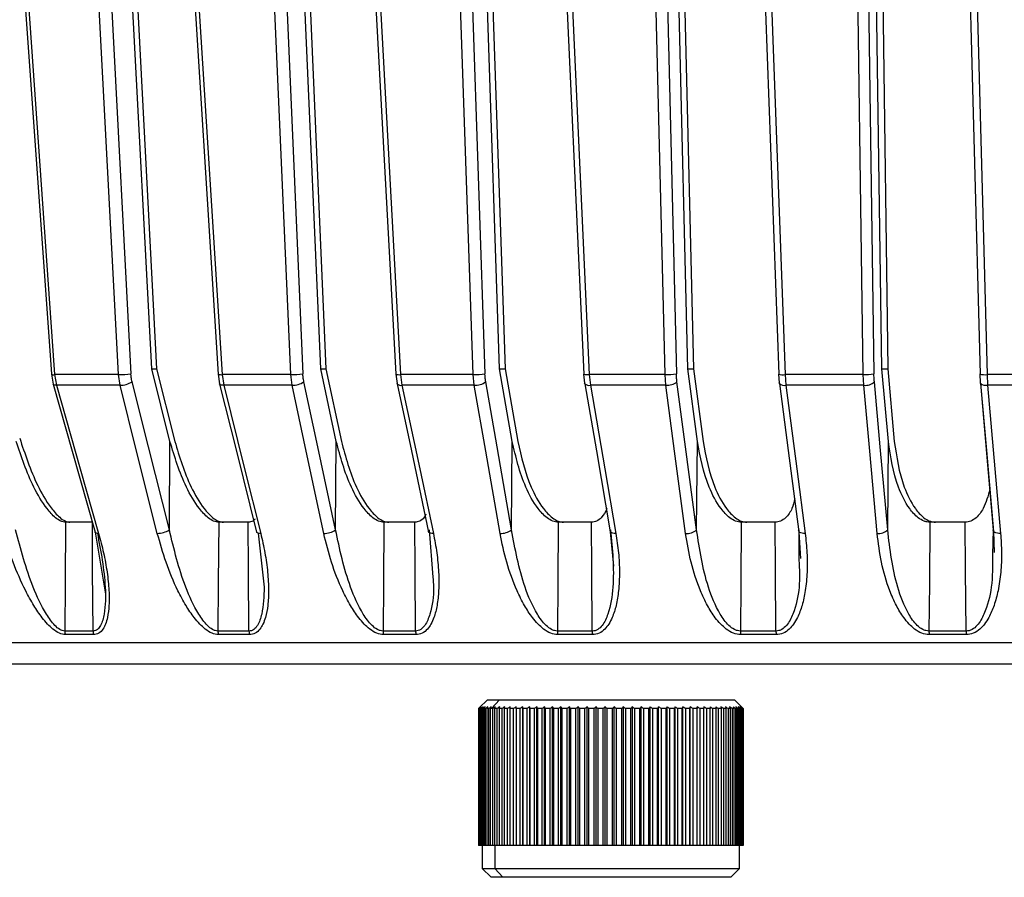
# Model space of a CAD drawing. Header units: millimetres. Extents: x -225 to 252, y -98 to 272.
# Tile 4 of 20: x -74 to -19, y -98 to -50. Entities that reach past the tile are written whole.
import ezdxf

# ---------------------------------------------------------------- set-up
doc = ezdxf.new("R2010")
doc.units = ezdxf.units.MM

msp = doc.modelspace()

# ---------------------------------------------------------------- linework, layer by layer
at = {"color": 7, "linetype": 'Continuous', "lineweight": 25}
for p, q in [((-70.731, -18.5), (-68.044, -69.741)), ((-66.873, -69.458), (-69.543, -18.5)), ((-69.255, -18.5), (-66.597, -69.458)), ((-49.848, -18.5), (-48.107, -69.741)), ((-47.28, -69.458), (-49.011, -18.5)), ((-48.685, -18.5), (-46.969, -69.458)), ((-26.925, -18.5), (-26.199, -69.741)), ((-25.752, -69.458), (-26.472, -18.5)), ((-26.123, -18.5), (-25.419, -69.458)), ((-57.356, -69.458), (-59.481, -20.5)), ((-59.173, -20.5), (-57.061, -69.458)), ((-36.688, -69.458), (-37.871, -20.5)), ((-37.533, -20.5), (-36.364, -69.458)), ((-72.526, -69.772), (-72.43, -70.325)), ((-68.745, -69.787), (-72.34, -69.787)), ((-72.34, -69.787), (-72.237, -70.388)), ((-68.655, -70.388), (-68.745, -69.787)), ((-66.878, -69.458), (-66.597, -69.458)), ((-65.844, -73.55), (-66.873, -69.458)), ((-66.597, -69.458), (-65.573, -73.55)), ((-63.133, -69.768), (-63.051, -70.309)), ((-59.047, -69.787), (-62.906, -69.787)), ((-62.906, -69.787), (-62.816, -70.388)), ((-58.97, -70.388), (-59.047, -69.787)), ((-57.36, -69.458), (-57.061, -69.458)), ((-56.48, -73.551), (-57.356, -69.458)), ((-57.061, -69.458), (-56.19, -73.551)), ((-53.127, -69.763), (-53.058, -70.288)), ((-48.772, -69.787), (-52.856, -69.787)), ((-52.856, -69.787), (-52.779, -70.388)), ((-48.71, -70.388), (-48.772, -69.787)), ((-47.284, -69.458), (-46.969, -69.458)), ((-46.567, -73.55), (-47.28, -69.458)), ((-46.969, -69.458), (-46.261, -73.55)), ((-42.549, -69.76), (-42.495, -70.271)), ((-37.966, -69.787), (-42.232, -69.787)), ((-42.232, -69.787), (-42.17, -70.388)), ((-37.918, -70.388), (-37.966, -69.787)), ((-36.69, -69.458), (-36.364, -69.458)), ((-36.144, -73.551), (-36.688, -69.458)), ((-36.364, -69.458), (-35.826, -73.551)), ((-31.572, -69.757), (-31.531, -70.257)), ((-26.802, -69.787), (-31.208, -69.787)), ((-31.208, -69.787), (-31.16, -70.388)), ((-26.771, -70.388), (-26.802, -69.787)), ((-25.754, -69.458), (-25.419, -69.458)), ((-25.384, -73.55), (-25.752, -69.458)), ((-25.419, -69.458), (-25.056, -73.55)), ((-20.241, -69.754), (-20.213, -70.246)), ((-13.566, -69.787), (-19.829, -69.787)), ((-19.829, -69.787), (-19.797, -70.388)), ((-72.429, -70.328), (-72.43, -70.325)), ((-68.655, -70.388), (-72.237, -70.388)), ((-63.047, -70.32), (-63.051, -70.309)), ((-58.97, -70.388), (-62.816, -70.388)), ((-48.71, -70.388), (-52.779, -70.388)), ((-42.483, -70.301), (-42.495, -70.271)), ((-37.918, -70.388), (-42.17, -70.388)), ((-26.771, -70.388), (-31.16, -70.388)), ((-13.504, -70.388), (-19.797, -70.388)), ((-65.879, -78.534), (-65.844, -73.55)), ((-56.518, -78.535), (-56.48, -73.551)), ((-46.607, -78.534), (-46.567, -73.55)), ((-36.186, -78.535), (-36.144, -73.551)), ((-25.426, -78.534), (-25.384, -73.55)), ((-70.217, -78.1), (-71.729, -78.1)), ((-61.439, -78.1), (-63.102, -78.1)), ((-52.058, -78.1), (-53.801, -78.1)), ((-42.113, -78.1), (-43.976, -78.1)), ((-31.767, -78.1), (-33.67, -78.1)), ((-21.063, -78.1), (-23.05, -78.1)), ((-70.054, -78.671), (-69.481, -82.152)), ((-60.88, -78.715), (-60.542, -81.759)), ((-51.243, -78.535), (-51.042, -81.193)), ((-41.047, -78.643), (-40.867, -80.577)), ((-30.427, -78.535), (-30.423, -80.242)), ((-30.426, -78.634), (-30.334, -80.14)), ((-19.479, -78.534), (-19.528, -79.946)), ((-19.463, -78.624), (-19.437, -79.813)), ((-70.177, -84.233), (-71.768, -84.233)), ((-61.395, -84.233), (-63.145, -84.233)), ((-52.012, -84.233), (-53.846, -84.233)), ((-42.064, -84.233), (-44.024, -84.233)), ((-70.15, -84.433), (-71.741, -84.433)), ((-61.372, -84.433), (-63.121, -84.433)), ((-51.992, -84.433), (-53.826, -84.433)), ((-42.048, -84.433), (-44.007, -84.433)), ((-31.705, -84.433), (-33.707, -84.433)), ((-21.003, -84.433), (-23.092, -84.433)), ((108.524, -84.902), (-108.524, -84.902)), ((-47.962, -88.1), (-48.426, -88.564)), ((-47.962, -88.1), (-34.062, -88.1)), ((-47.287, -88.1), (-47.738, -88.6)), ((-33.598, -88.564), (-34.062, -88.1)), ((-48.462, -88.6), (-48.426, -88.564)), ((-48.454, -88.6), (-48.462, -88.6)), ((-48.462, -88.6), (-48.462, -96.3)), ((-48.454, -96.3), (-48.454, -88.6)), ((-48.412, -88.6), (-48.442, -88.6)), ((-48.442, -88.6), (-48.442, -96.3)), ((-48.412, -96.3), (-48.412, -88.6)), ((-48.334, -88.6), (-48.385, -88.6)), ((-48.385, -88.6), (-48.385, -96.3)), ((-48.334, -96.3), (-48.334, -88.6)), ((-48.22, -88.6), (-48.292, -88.6)), ((-48.292, -88.6), (-48.292, -96.3)), ((-48.22, -96.3), (-48.22, -88.6)), ((-48.07, -88.6), (-48.164, -88.6)), ((-48.164, -88.6), (-48.164, -96.3)), ((-48.07, -96.3), (-48.07, -88.6)), ((-47.887, -88.6), (-48.001, -88.6)), ((-48.001, -88.6), (-48.001, -96.3)), ((-47.887, -96.3), (-47.887, -88.6)), ((-47.67, -88.6), (-47.804, -88.6)), ((-47.804, -88.6), (-47.804, -96.3)), ((-47.67, -96.3), (-47.67, -88.6)), ((-47.421, -88.6), (-47.574, -88.6)), ((-47.574, -88.6), (-47.574, -96.3)), ((-47.421, -96.3), (-47.421, -88.6)), ((-47.14, -88.6), (-47.311, -88.6)), ((-47.311, -88.6), (-47.311, -96.3)), ((-47.14, -96.3), (-47.14, -88.6)), ((-46.829, -88.6), (-47.019, -88.6)), ((-47.019, -88.6), (-47.019, -96.3)), ((-46.829, -96.3), (-46.829, -88.6)), ((-46.491, -88.6), (-46.697, -88.6)), ((-46.697, -88.6), (-46.697, -96.3)), ((-46.491, -96.3), (-46.491, -88.6)), ((-46.125, -88.6), (-46.347, -88.6)), ((-46.347, -88.6), (-46.347, -96.3)), ((-46.125, -96.3), (-46.125, -88.6)), ((-45.977, -96.3), (-45.977, -88.495)), ((-45.735, -88.6), (-45.971, -88.6)), ((-45.971, -88.6), (-45.971, -96.3)), ((-45.735, -96.3), (-45.735, -88.6)), ((-45.588, -96.3), (-45.588, -88.495)), ((-45.321, -88.6), (-45.571, -88.6)), ((-45.571, -88.6), (-45.571, -96.3)), ((-45.321, -96.3), (-45.321, -88.6)), ((-45.176, -96.3), (-45.176, -88.495)), ((-44.887, -88.6), (-45.149, -88.6)), ((-45.149, -88.6), (-45.149, -96.3)), ((-44.887, -96.3), (-44.887, -88.6)), ((-44.744, -96.3), (-44.744, -88.495)), ((-44.433, -88.6), (-44.707, -88.6)), ((-44.707, -88.6), (-44.707, -96.3)), ((-44.433, -96.3), (-44.433, -88.6)), ((-44.293, -96.3), (-44.293, -88.495)), ((-43.963, -88.6), (-44.246, -88.6)), ((-44.246, -88.6), (-44.246, -96.3)), ((-43.963, -96.3), (-43.963, -88.6)), ((-43.827, -96.3), (-43.827, -88.495)), ((-43.479, -88.6), (-43.77, -88.6)), ((-43.77, -88.6), (-43.77, -96.3)), ((-43.479, -96.3), (-43.479, -88.6)), ((-43.347, -96.3), (-43.347, -88.495)), ((-42.983, -88.6), (-43.281, -88.6)), ((-43.281, -88.6), (-43.281, -96.3)), ((-42.983, -96.3), (-42.983, -88.6)), ((-42.855, -96.3), (-42.855, -88.495)), ((-42.477, -88.6), (-42.78, -88.6)), ((-42.78, -88.6), (-42.78, -96.3)), ((-42.477, -96.3), (-42.477, -88.6)), ((-42.355, -96.3), (-42.355, -88.495)), ((-41.964, -88.6), (-42.271, -88.6)), ((-42.271, -88.6), (-42.271, -96.3)), ((-41.964, -96.3), (-41.964, -88.6)), ((-41.848, -96.3), (-41.848, -88.495)), ((-41.446, -88.6), (-41.756, -88.6)), ((-41.756, -88.6), (-41.756, -96.3)), ((-41.446, -96.3), (-41.446, -88.6)), ((-41.337, -96.3), (-41.337, -88.495)), ((-40.926, -88.6), (-41.237, -88.6)), ((-41.237, -88.6), (-41.237, -96.3)), ((-40.926, -96.3), (-40.926, -88.6)), ((-40.824, -96.3), (-40.824, -88.495)), ((-40.406, -88.6), (-40.717, -88.6)), ((-40.717, -88.6), (-40.717, -96.3)), ((-40.406, -96.3), (-40.406, -88.6)), ((-40.312, -96.3), (-40.312, -88.495)), ((-39.89, -88.6), (-40.198, -88.6)), ((-40.198, -88.6), (-40.198, -96.3)), ((-39.89, -96.3), (-39.89, -88.6)), ((-39.804, -96.3), (-39.804, -88.495)), ((-39.379, -88.6), (-39.684, -88.6)), ((-39.684, -88.6), (-39.684, -96.3)), ((-39.379, -96.3), (-39.379, -88.6)), ((-39.302, -96.3), (-39.302, -88.495)), ((-38.876, -88.6), (-39.176, -88.6)), ((-39.176, -88.6), (-39.176, -96.3)), ((-38.876, -96.3), (-38.876, -88.6)), ((-38.808, -96.3), (-38.808, -88.495)), ((-38.383, -88.6), (-38.677, -88.6)), ((-38.677, -88.6), (-38.677, -96.3)), ((-38.383, -96.3), (-38.383, -88.6)), ((-38.324, -96.3), (-38.324, -88.495)), ((-37.903, -88.6), (-38.189, -88.6)), ((-38.189, -88.6), (-38.189, -96.3)), ((-37.903, -96.3), (-37.903, -88.6)), ((-37.854, -96.3), (-37.854, -88.495)), ((-37.439, -88.6), (-37.715, -88.6)), ((-37.715, -88.6), (-37.715, -96.3)), ((-37.439, -96.3), (-37.439, -88.6)), ((-37.399, -96.3), (-37.399, -88.495)), ((-36.991, -88.6), (-37.257, -88.6)), ((-37.257, -88.6), (-37.257, -96.3)), ((-36.991, -96.3), (-36.991, -88.6)), ((-36.962, -96.3), (-36.962, -88.495)), ((-36.564, -88.6), (-36.817, -88.6)), ((-36.817, -88.6), (-36.817, -96.3)), ((-36.564, -96.3), (-36.564, -88.6)), ((-36.544, -96.3), (-36.544, -88.495)), ((-36.158, -88.6), (-36.398, -88.6)), ((-36.398, -88.6), (-36.398, -96.3)), ((-36.158, -96.3), (-36.158, -88.6)), ((-36.149, -96.3), (-36.149, -88.495)), ((-35.775, -88.6), (-36.001, -88.6)), ((-36.001, -88.6), (-36.001, -96.3)), ((-35.775, -96.3), (-35.775, -88.6)), ((-35.418, -88.6), (-35.629, -88.6)), ((-35.629, -88.6), (-35.629, -96.3)), ((-35.418, -96.3), (-35.418, -88.6)), ((-35.089, -88.6), (-35.283, -88.6)), ((-35.283, -88.6), (-35.283, -96.3)), ((-35.089, -96.3), (-35.089, -88.6)), ((-34.788, -88.6), (-34.964, -88.6)), ((-34.964, -88.6), (-34.964, -96.3)), ((-34.788, -96.3), (-34.788, -88.6)), ((-34.518, -88.6), (-34.676, -88.6)), ((-34.676, -88.6), (-34.676, -96.3)), ((-34.518, -96.3), (-34.518, -88.6)), ((-34.279, -88.6), (-34.418, -88.6)), ((-34.418, -88.6), (-34.418, -96.3)), ((-34.279, -96.3), (-34.279, -88.6)), ((-34.073, -88.6), (-34.192, -88.6)), ((-34.192, -88.6), (-34.192, -96.3)), ((-34.073, -96.3), (-34.073, -88.6)), ((-33.901, -88.6), (-34, -88.6)), ((-34, -88.6), (-34, -96.3)), ((-33.901, -96.3), (-33.901, -88.6)), ((-33.763, -88.6), (-33.841, -88.6)), ((-33.841, -88.6), (-33.841, -96.3)), ((-33.763, -96.3), (-33.763, -88.6)), ((-33.661, -88.6), (-33.718, -88.6)), ((-33.718, -88.6), (-33.718, -96.3)), ((-33.661, -96.3), (-33.661, -88.6)), ((-33.594, -88.6), (-33.63, -88.6)), ((-33.63, -88.6), (-33.63, -96.3)), ((-33.594, -96.3), (-33.594, -88.6)), ((-33.564, -88.6), (-33.578, -88.6)), ((-33.578, -88.6), (-33.578, -96.3)), ((-33.564, -96.3), (-33.564, -88.6)), ((-33.562, -88.6), (-33.562, -96.3)), ((-33.562, -96.3), (-48.462, -96.3)), ((-48.262, -96.3), (-48.262, -97.6)), ((-47.558, -96.3), (-47.558, -97.6)), ((-33.762, -97.6), (-33.762, -96.3)), ((-48.262, -97.6), (-47.762, -98.1)), ((-48.262, -97.6), (-33.762, -97.6)), ((-34.262, -98.1), (-47.762, -98.1)), ((-47.106, -98.1), (-47.558, -97.6)), ((-34.262, -98.1), (-33.762, -97.6))]:
    msp.add_line(p, q, dxfattribs=at)
at = {"color": 7, "linetype": 'Continuous', "lineweight": 25, "flags": 128}
for points in [[(-68.745, -69.787), (-70.236, -41.345), (-71.432, -18.5)], [(-66.361, -18.501), (-64.807, -43.168), (-63.131, -69.771)], [(-66.139, -18.5), (-64.311, -47.499), (-62.906, -69.787)], [(-48.772, -69.787), (-49.738, -41.345), (-50.513, -18.5)], [(-44.889, -18.501), (-43.76, -43.164), (-42.541, -69.767)], [(-44.584, -18.5), (-43.254, -47.499), (-42.232, -69.787)], [(-26.802, -69.787), (-27.203, -41.345), (-27.525, -18.5)], [(-21.595, -18.501), (-20.935, -43.159), (-20.223, -69.763)], [(-21.203, -18.5), (-20.426, -47.499), (-19.829, -69.787)], [(-60.498, -20.5), (-59.301, -48.075), (-58.36, -69.741)], [(-38.519, -20.5), (-37.852, -48.075), (-37.328, -69.741)], [(-76.005, -20.533), (-74.331, -44.231), (-72.526, -69.773)], [(-75.821, -20.548), (-73.854, -48.379), (-72.34, -69.787)], [(-59.047, -69.787), (-60.232, -42.47), (-61.183, -20.548)], [(-55.815, -20.529), (-54.519, -44.227), (-53.122, -69.769)], [(-55.55, -20.548), (-54.027, -48.379), (-52.856, -69.787)], [(-37.966, -69.787), (-38.625, -42.47), (-39.154, -20.548)], [(-33.355, -20.525), (-32.491, -44.223), (-31.559, -69.765)], [(-33.005, -20.548), (-31.989, -48.379), (-31.208, -69.787)], [(-20.241, -69.754), (-20.243, -69.751), (-20.235, -69.741)], [(-72.429, -70.328), (-71.354, -74.103), (-70.054, -78.671)], [(-72.237, -70.388), (-72.308, -70.385), (-72.364, -70.375), (-72.404, -70.357), (-72.427, -70.333), (-72.429, -70.328)], [(-72.237, -70.388), (-70.898, -75.094), (-69.862, -78.731)], [(-66.557, -78.73), (-67.723, -74.092), (-68.655, -70.388)], [(-65.879, -78.534), (-67.054, -73.863), (-67.978, -70.192)], [(-63.047, -70.319), (-62.105, -74.094), (-60.965, -78.662)], [(-62.816, -70.388), (-62.893, -70.385), (-62.957, -70.375), (-63.006, -70.357), (-63.038, -70.333), (-63.047, -70.32)], [(-62.816, -70.388), (-61.641, -75.093), (-60.734, -78.73)], [(-57.185, -78.731), (-58.177, -74.093), (-58.97, -70.388)], [(-56.518, -78.535), (-57.518, -73.863), (-58.304, -70.192)], [(-53.051, -70.31), (-53.054, -70.303), (-53.058, -70.288)], [(-53.051, -70.31), (-52.251, -74.085), (-51.282, -78.653)], [(-52.779, -70.388), (-51.782, -75.094), (-51.011, -78.731)], [(-47.256, -78.73), (-48.064, -74.092), (-48.71, -70.388)], [(-46.607, -78.534), (-47.421, -73.863), (-48.061, -70.192)], [(-42.483, -70.301), (-41.833, -74.076), (-41.047, -78.643)], [(-42.17, -70.388), (-41.36, -75.093), (-40.734, -78.73)], [(-36.811, -78.731), (-37.426, -74.093), (-37.918, -70.388)], [(-36.186, -78.535), (-36.806, -73.863), (-37.294, -70.192)], [(-31.515, -70.291), (-31.528, -70.269), (-31.531, -70.257)], [(-31.515, -70.291), (-31.022, -74.067), (-30.426, -78.634)], [(-31.16, -70.388), (-30.546, -75.094), (-30.071, -78.731)], [(-26.021, -78.73), (-26.438, -74.092), (-26.771, -70.388)], [(-25.426, -78.534), (-25.847, -73.863), (-26.177, -70.192)], [(-20.194, -70.282), (-20.203, -70.269), (-20.213, -70.246)], [(-20.203, -70.267), (-19.801, -74.864), (-19.479, -78.534)], [(-20.194, -70.282), (-19.863, -74.057), (-19.463, -78.624)], [(-19.797, -70.388), (-19.385, -75.093), (-19.066, -78.73)], [(-71.729, -78.1), (-71.751, -81.534), (-71.768, -84.233)], [(-70.177, -84.233), (-70.199, -80.798), (-70.217, -78.1)], [(-63.102, -78.1), (-63.126, -81.534), (-63.145, -84.233)], [(-61.395, -84.233), (-61.419, -80.798), (-61.439, -78.1)], [(-53.801, -78.1), (-53.826, -81.534), (-53.846, -84.233)], [(-52.012, -84.233), (-52.037, -80.798), (-52.058, -78.1)], [(-43.976, -78.1), (-44.003, -81.534), (-44.024, -84.233)], [(-42.064, -84.233), (-42.091, -80.798), (-42.113, -78.1)], [(-33.67, -78.1), (-33.698, -81.534), (-33.72, -84.233)], [(-31.717, -84.233), (-31.745, -80.798), (-31.767, -78.1)], [(-23.05, -78.1), (-23.079, -81.534), (-23.101, -84.233)], [(-21.011, -84.233), (-21.04, -80.798), (-21.063, -78.1)], [(-69.862, -78.731), (-69.932, -78.728), (-69.989, -78.718), (-70.029, -78.7), (-70.052, -78.676), (-70.054, -78.671)], [(-60.734, -78.73), (-60.81, -78.728), (-60.875, -78.717), (-60.924, -78.699), (-60.956, -78.675), (-60.965, -78.662)], [(-51.011, -78.731), (-51.093, -78.728), (-51.165, -78.718), (-51.222, -78.7), (-51.263, -78.676), (-51.286, -78.646), (-51.29, -78.631)], [(-40.734, -78.73), (-40.821, -78.728), (-40.899, -78.717), (-40.964, -78.699), (-41.013, -78.675), (-41.045, -78.645), (-41.057, -78.621)], [(-30.071, -78.731), (-30.162, -78.728), (-30.246, -78.718), (-30.318, -78.7), (-30.375, -78.676), (-30.416, -78.646), (-30.439, -78.612), (-30.442, -78.574), (-30.427, -78.535)], [(-19.066, -78.73), (-19.161, -78.728), (-19.249, -78.717), (-19.327, -78.699), (-19.392, -78.675), (-19.441, -78.645), (-19.473, -78.611), (-19.486, -78.574), (-19.479, -78.534)]]:
    msp.add_lwpolyline(points, dxfattribs=at)
at = {"color": 7, "linetype": 'Continuous', "lineweight": 25}
for centre, radius, start, end in [((-72.405, -69.422), 0.371, 250.8714, 279.9998), ((-68.697, -65.135), 4.652, 269.4013, 278.0579), ((-62.983, -69.334), 0.459, 250.9406, 279.6454), ((-58.976, -65.666), 4.121, 269.0174, 278.5947), ((-52.942, -69.209), 0.584, 251.5611, 278.4515), ((-48.682, -66.223), 3.565, 268.5579, 279.2941), ((-42.317, -68.688), 1.102, 258.2879, 274.4222), ((-37.86, -66.79), 2.999, 267.9814, 280.2144), ((-31.328, -69.032), 0.764, 251.4317, 279.0996), ((-26.684, -67.349), 2.441, 267.2135, 281.448), ((-19.954, -68.742), 1.052, 254.13, 276.8005), ((-68.656, -69.119), 1.27, 270.029, 302.2662), ((-58.944, -69.248), 1.141, 268.6739, 304.1168), ((-52.838, -70.083), 0.311, 226.9539, 280.9711), ((-48.66, -69.381), 1.008, 267.1718, 306.4548), ((-42.237, -70.024), 0.371, 228.3868, 280.4008), ((-37.849, -69.517), 0.874, 265.445, 309.4121), ((-31.228, -69.94), 0.454, 230.7962, 278.6572), ((-26.685, -69.651), 0.743, 263.3678, 313.1672), ((-19.865, -69.849), 0.544, 232.8069, 277.1908), ((-66.557, -77.461), 1.269, 270.0123, 302.2675), ((-57.158, -77.591), 1.141, 268.6571, 304.1166), ((-47.206, -77.723), 1.008, 267.1547, 306.453), ((-36.741, -77.86), 0.875, 265.4278, 309.4083), ((-25.935, -77.992), 0.743, 263.3504, 313.1608), ((-71.042, -84.235), 0.726, 179.8497, 195.8667), ((-69.436, -84.235), 0.741, 179.8478, 195.5243), ((-62.326, -84.235), 0.819, 179.8435, 194.0041), ((-60.554, -84.235), 0.841, 179.8434, 193.624), ((-52.893, -84.235), 0.953, 179.847, 191.9771), ((-51.026, -84.235), 0.986, 179.8488, 191.5751), ((-42.866, -84.235), 1.159, 179.8605, 189.8181), ((-40.853, -84.236), 1.211, 179.8643, 189.3853), ((-32.215, -84.236), 1.505, 179.8839, 187.5366), ((-30.119, -84.236), 1.598, 179.8894, 187.0915), ((-20.914, -84.236), 2.187, 179.9156, 185.1719), ((-18.608, -84.236), 2.404, 179.9226, 184.7052)]:
    msp.add_arc(centre, radius, start, end, dxfattribs=at)
for points, knots in [([(-67.978, -70.192), (-67.996, -70.11), (-68.028, -69.964), (-68.04, -69.809), (-68.044, -69.741)], [0, 0, 0, 0, 0.560143, 1, 1, 1, 1]), ([(-58.304, -70.192), (-58.319, -70.111), (-58.347, -69.964), (-58.356, -69.809), (-58.36, -69.741)], [0, 0, 0, 0, 0.55966, 1, 1, 1, 1]), ([(-48.061, -70.192), (-48.074, -70.11), (-48.096, -69.964), (-48.103, -69.809), (-48.107, -69.741)], [0, 0, 0, 0, 0.560143, 1, 1, 1, 1]), ([(-37.294, -70.192), (-37.303, -70.111), (-37.32, -69.964), (-37.326, -69.809), (-37.328, -69.741)], [0, 0, 0, 0, 0.55966, 1, 1, 1, 1]), ([(-26.177, -70.192), (-26.183, -70.11), (-26.194, -69.964), (-26.198, -69.809), (-26.199, -69.741)], [0, 0, 0, 0, 0.5601427, 1, 1, 1, 1]), ([(-71.729, -78.1), (-71.771, -78.097), (-71.858, -78.091), (-72.05, -78.021), (-72.378, -77.8), (-72.935, -77.169), (-73.781, -75.724), (-74.215, -74.419), (-74.503, -73.551)], [0, 0, 0, 0, 0.0292879, 0.0593534, 0.1260251, 0.2513227, 0.501935, 1, 1, 1, 1]), ([(-74.308, -73.362), (-74.013, -74.259), (-73.569, -75.606), (-72.714, -77.106), (-72.15, -77.773), (-71.812, -78.013), (-71.613, -78.09), (-71.524, -78.097), (-71.48, -78.1)], [0, 0, 0, 0, 0.498017, 0.748193, 0.873721, 0.941017, 0.970967, 1, 1, 1, 1]), ([(-63.102, -78.1), (-63.148, -78.097), (-63.242, -78.091), (-63.445, -78.021), (-63.788, -77.8), (-64.355, -77.168), (-65.188, -75.723), (-65.582, -74.418), (-65.844, -73.55)], [0, 0, 0, 0, 0.029287, 0.059353, 0.126025, 0.251323, 0.501935, 1, 1, 1, 1]), ([(-65.573, -73.55), (-65.312, -74.417), (-64.92, -75.721), (-64.089, -77.165), (-63.522, -77.798), (-63.177, -78.02), (-62.973, -78.091), (-62.879, -78.097), (-62.833, -78.1)], [0, 0, 0, 0, 0.497301, 0.747796, 0.873525, 0.940465, 0.970628, 1, 1, 1, 1]), ([(-53.801, -78.1), (-53.85, -78.097), (-53.949, -78.091), (-54.162, -78.021), (-54.517, -77.8), (-55.088, -77.169), (-55.899, -75.724), (-56.248, -74.419), (-56.48, -73.551)], [0, 0, 0, 0, 0.029288, 0.059353, 0.126025, 0.251323, 0.501935, 1, 1, 1, 1]), ([(-56.19, -73.551), (-55.959, -74.418), (-55.612, -75.721), (-54.803, -77.165), (-54.232, -77.798), (-53.876, -78.021), (-53.662, -78.091), (-53.562, -78.097), (-53.513, -78.1)], [0, 0, 0, 0, 0.497302, 0.747797, 0.873526, 0.940464, 0.970627, 1, 1, 1, 1]), ([(-43.976, -78.1), (-44.028, -78.097), (-44.132, -78.091), (-44.353, -78.021), (-44.715, -77.8), (-45.284, -77.168), (-46.066, -75.723), (-46.367, -74.418), (-46.567, -73.55)], [0, 0, 0, 0, 0.029287, 0.059353, 0.126025, 0.251323, 0.501935, 1, 1, 1, 1]), ([(-46.261, -73.55), (-46.062, -74.417), (-45.763, -75.721), (-44.984, -77.165), (-44.415, -77.798), (-44.052, -78.02), (-43.83, -78.091), (-43.725, -78.097), (-43.674, -78.1)], [0, 0, 0, 0, 0.4973011, 0.7477963, 0.8735255, 0.9404648, 0.9706276, 1, 1, 1, 1]), ([(-33.67, -78.1), (-33.723, -78.097), (-33.831, -78.091), (-34.058, -78.021), (-34.423, -77.8), (-34.985, -77.169), (-35.728, -75.724), (-35.978, -74.419), (-36.144, -73.551)], [0, 0, 0, 0, 0.029288, 0.059353, 0.126025, 0.251323, 0.501935, 1, 1, 1, 1]), ([(-35.826, -73.551), (-35.661, -74.418), (-35.413, -75.721), (-34.672, -77.165), (-34.111, -77.798), (-33.745, -78.021), (-33.517, -78.091), (-33.409, -78.097), (-33.355, -78.1)], [0, 0, 0, 0, 0.497302, 0.747797, 0.873526, 0.940464, 0.970627, 1, 1, 1, 1]), ([(-23.05, -78.1), (-23.105, -78.097), (-23.215, -78.091), (-23.445, -78.021), (-23.811, -77.8), (-24.359, -77.168), (-25.057, -75.723), (-25.253, -74.418), (-25.384, -73.55)], [0, 0, 0, 0, 0.029287, 0.059353, 0.126025, 0.251323, 0.501935, 1, 1, 1, 1]), ([(-25.056, -73.55), (-24.927, -74.417), (-24.732, -75.721), (-24.038, -77.165), (-23.49, -77.798), (-23.123, -78.02), (-22.892, -78.091), (-22.782, -78.097), (-22.727, -78.1)], [0, 0, 0, 0, 0.497301, 0.747796, 0.873525, 0.940465, 0.970628, 1, 1, 1, 1]), ([(-19.68, -76.245), (-19.776, -76.62), (-19.927, -77.203), (-20.35, -77.798), (-20.679, -78.021), (-20.898, -78.091), (-21.008, -78.097), (-21.063, -78.1)], [0, 0, 0, 0, 0.471407, 0.734922, 0.87522, 0.938438, 1, 1, 1, 1]), ([(-30.656, -76.778), (-30.699, -76.968), (-30.789, -77.366), (-31.088, -77.797), (-31.396, -78.021), (-31.607, -78.091), (-31.714, -78.097), (-31.767, -78.1)], [0, 0, 0, 0, 0.312815, 0.655392, 0.837781, 0.919967, 1, 1, 1, 1]), ([(-41.235, -77.338), (-41.327, -77.521), (-41.468, -77.801), (-41.759, -78.02), (-41.959, -78.091), (-42.062, -78.097), (-42.113, -78.1)], [0, 0, 0, 0, 0.496288, 0.762888, 0.883018, 1, 1, 1, 1]), ([(-61.052, -77.923), (-61.093, -77.965), (-61.163, -78.038), (-61.302, -78.09), (-61.394, -78.097), (-61.439, -78.1)], [0, 0, 0, 0, 0.402034, 0.704986, 1, 1, 1, 1]), ([(-51.431, -77.649), (-51.463, -77.718), (-51.541, -77.883), (-51.726, -78.02), (-51.911, -78.091), (-52.009, -78.097), (-52.058, -78.1)], [0, 0, 0, 0, 0.277271, 0.659786, 0.832151, 1, 1, 1, 1]), ([(-71.741, -84.433), (-71.851, -84.416), (-72.086, -84.381), (-72.431, -84.138), (-72.752, -83.833), (-73.118, -83.392), (-73.541, -82.763), (-74.11, -81.723), (-74.708, -80.36), (-75.048, -79.274), (-75.217, -78.731)], [0, 0, 0, 0, 0.058953, 0.125513, 0.184149, 0.250987, 0.367434, 0.501751, 0.750786, 1, 1, 1, 1]), ([(-71.768, -84.233), (-71.815, -84.228), (-71.909, -84.218), (-72.104, -84.123), (-72.434, -83.837), (-72.985, -83.042), (-73.823, -81.236), (-74.25, -79.618), (-74.536, -78.535)], [0, 0, 0, 0, 0.027132, 0.054565, 0.111728, 0.232859, 0.48615, 1, 1, 1, 1]), ([(-69.933, -78.724), (-69.74, -79.742), (-69.445, -81.294), (-69.478, -83.038), (-69.677, -83.835), (-69.885, -84.122), (-70.041, -84.218), (-70.132, -84.228), (-70.177, -84.233)], [0, 0, 0, 0, 0.497992, 0.759025, 0.884374, 0.943613, 0.972103, 1, 1, 1, 1]), ([(-69.862, -78.731), (-69.765, -79.095), (-69.571, -79.826), (-69.376, -80.905), (-69.271, -81.898), (-69.262, -82.758), (-69.336, -83.387), (-69.459, -83.829), (-69.613, -84.136), (-69.827, -84.38), (-70.047, -84.416), (-70.15, -84.433)], [0, 0, 0, 0, 0.167121, 0.335363, 0.497583, 0.631728, 0.748173, 0.815204, 0.874056, 0.940855, 1, 1, 1, 1]), ([(-63.121, -84.433), (-63.24, -84.416), (-63.493, -84.381), (-63.853, -84.137), (-64.183, -83.831), (-64.555, -83.39), (-64.976, -82.762), (-65.532, -81.723), (-66.1, -80.361), (-66.404, -79.275), (-66.557, -78.73)], [0, 0, 0, 0, 0.059047, 0.125735, 0.184462, 0.251412, 0.367628, 0.501624, 0.750271, 1, 1, 1, 1]), ([(-63.145, -84.233), (-63.195, -84.228), (-63.296, -84.218), (-63.504, -84.123), (-63.85, -83.836), (-64.41, -83.039), (-65.234, -81.233), (-65.62, -79.617), (-65.879, -78.534)], [0, 0, 0, 0, 0.027028, 0.054631, 0.112021, 0.233459, 0.486379, 1, 1, 1, 1]), ([(-60.734, -78.73), (-60.65, -79.095), (-60.482, -79.826), (-60.334, -80.907), (-60.278, -81.901), (-60.317, -82.76), (-60.432, -83.388), (-60.591, -83.829), (-60.774, -84.136), (-61.019, -84.38), (-61.259, -84.416), (-61.372, -84.433)], [0, 0, 0, 0, 0.167221, 0.335728, 0.498319, 0.632114, 0.748277, 0.815271, 0.874092, 0.940871, 1, 1, 1, 1]), ([(-53.826, -84.433), (-53.951, -84.416), (-54.219, -84.381), (-54.59, -84.138), (-54.925, -83.833), (-55.299, -83.392), (-55.715, -82.763), (-56.253, -81.723), (-56.786, -80.36), (-57.052, -79.274), (-57.185, -78.731)], [0, 0, 0, 0, 0.058953, 0.125513, 0.184149, 0.250987, 0.367434, 0.501751, 0.750786, 1, 1, 1, 1]), ([(-53.846, -84.233), (-53.9, -84.228), (-54.007, -84.218), (-54.224, -84.123), (-54.58, -83.837), (-55.144, -83.042), (-55.946, -81.236), (-56.288, -79.618), (-56.518, -78.535)], [0, 0, 0, 0, 0.027132, 0.054565, 0.111728, 0.232859, 0.48615, 1, 1, 1, 1]), ([(-51.011, -78.731), (-50.941, -79.095), (-50.802, -79.826), (-50.702, -80.905), (-50.694, -81.898), (-50.782, -82.758), (-50.937, -83.387), (-51.129, -83.829), (-51.341, -84.136), (-51.614, -84.38), (-51.871, -84.416), (-51.992, -84.433)], [0, 0, 0, 0, 0.167121, 0.335363, 0.497583, 0.631728, 0.748173, 0.815204, 0.874056, 0.940855, 1, 1, 1, 1]), ([(-44.007, -84.433), (-44.139, -84.416), (-44.42, -84.381), (-44.799, -84.137), (-45.137, -83.831), (-45.508, -83.39), (-45.914, -82.762), (-46.427, -81.723), (-46.919, -80.361), (-47.144, -79.275), (-47.256, -78.73)], [0, 0, 0, 0, 0.059047, 0.125735, 0.184462, 0.251412, 0.367628, 0.501624, 0.750271, 1, 1, 1, 1]), ([(-44.024, -84.233), (-44.08, -84.228), (-44.193, -84.218), (-44.418, -84.123), (-44.782, -83.836), (-45.343, -83.039), (-46.115, -81.233), (-46.409, -79.617), (-46.607, -78.534)], [0, 0, 0, 0, 0.0270283, 0.0546311, 0.1120215, 0.2334594, 0.4863789, 1, 1, 1, 1]), ([(-41.029, -78.534), (-40.928, -79.618), (-40.777, -81.234), (-41.06, -83.039), (-41.408, -83.836), (-41.697, -84.123), (-41.899, -84.219), (-42.009, -84.228), (-42.064, -84.233)], [0, 0, 0, 0, 0.513824, 0.766382, 0.887902, 0.945467, 0.973036, 1, 1, 1, 1]), ([(-40.734, -78.73), (-40.679, -79.095), (-40.569, -79.826), (-40.518, -80.907), (-40.561, -81.901), (-40.695, -82.76), (-40.89, -83.388), (-41.113, -83.829), (-41.35, -84.136), (-41.649, -84.38), (-41.921, -84.416), (-42.048, -84.433)], [0, 0, 0, 0, 0.167221, 0.335728, 0.498319, 0.632114, 0.748277, 0.815271, 0.874092, 0.940871, 1, 1, 1, 1]), ([(-33.707, -84.433), (-33.843, -84.416), (-34.133, -84.381), (-34.514, -84.138), (-34.851, -83.833), (-35.216, -83.392), (-35.609, -82.763), (-36.093, -81.723), (-36.54, -80.36), (-36.72, -79.274), (-36.811, -78.731)], [0, 0, 0, 0, 0.058953, 0.125513, 0.184149, 0.250987, 0.367434, 0.501751, 0.750786, 1, 1, 1, 1]), ([(-33.72, -84.233), (-33.778, -84.228), (-33.895, -84.218), (-34.125, -84.123), (-34.491, -83.837), (-35.045, -83.042), (-35.778, -81.236), (-36.022, -79.618), (-36.186, -78.535)], [0, 0, 0, 0, 0.027132, 0.054565, 0.111728, 0.232859, 0.48615, 1, 1, 1, 1]), ([(-30.071, -78.731), (-30.032, -79.095), (-29.953, -79.826), (-29.951, -80.905), (-30.042, -81.898), (-30.222, -82.758), (-30.454, -83.387), (-30.706, -83.829), (-30.967, -84.136), (-31.288, -84.38), (-31.572, -84.416), (-31.705, -84.433)], [0, 0, 0, 0, 0.167121, 0.335364, 0.497583, 0.631728, 0.748173, 0.815203, 0.874056, 0.940854, 1, 1, 1, 1]), ([(-23.092, -84.433), (-23.232, -84.416), (-23.529, -84.381), (-23.91, -84.137), (-24.243, -83.831), (-24.597, -83.39), (-24.972, -82.762), (-25.422, -81.723), (-25.818, -80.361), (-25.953, -79.275), (-26.021, -78.73)], [0, 0, 0, 0, 0.059047, 0.125735, 0.184462, 0.251412, 0.367628, 0.501624, 0.750271, 1, 1, 1, 1]), ([(-23.101, -84.233), (-23.161, -84.228), (-23.28, -84.218), (-23.514, -84.123), (-23.881, -83.836), (-24.421, -83.039), (-25.108, -81.233), (-25.298, -79.617), (-25.426, -78.534)], [0, 0, 0, 0, 0.027028, 0.054631, 0.112021, 0.233459, 0.486379, 1, 1, 1, 1]), ([(-19.066, -78.73), (-19.043, -79.095), (-18.996, -79.826), (-19.044, -80.907), (-19.183, -81.901), (-19.407, -82.76), (-19.673, -83.388), (-19.952, -83.829), (-20.233, -84.136), (-20.574, -84.38), (-20.866, -84.416), (-21.003, -84.433)], [0, 0, 0, 0, 0.1672206, 0.3357284, 0.4983192, 0.6321139, 0.7482769, 0.8152709, 0.874092, 0.9408708, 1, 1, 1, 1]), ([(-30.423, -80.242), (-30.4, -80.749), (-30.353, -81.789), (-30.633, -83.037), (-31.021, -83.835), (-31.332, -84.122), (-31.544, -84.218), (-31.66, -84.228), (-31.717, -84.233)], [0, 0, 0, 0, 0.331098, 0.678912, 0.845933, 0.924866, 0.962829, 1, 1, 1, 1]), ([(-19.528, -79.946), (-19.52, -80.554), (-19.505, -81.694), (-19.856, -83.039), (-20.283, -83.836), (-20.613, -84.123), (-20.834, -84.219), (-20.953, -84.228), (-21.011, -84.233)], [0, 0, 0, 0, 0.372672, 0.698555, 0.855356, 0.929634, 0.965207, 1, 1, 1, 1]), ([(-51.042, -81.193), (-51.023, -81.381), (-50.953, -82.1), (-51.107, -83.037), (-51.401, -83.835), (-51.666, -84.122), (-51.854, -84.218), (-51.959, -84.228), (-52.012, -84.233)], [0, 0, 0, 0, 0.155184, 0.594469, 0.805415, 0.905107, 0.953053, 1, 1, 1, 1]), ([(-60.542, -81.759), (-60.558, -82.275), (-60.581, -83.04), (-60.838, -83.835), (-61.075, -84.123), (-61.248, -84.219), (-61.346, -84.228), (-61.395, -84.233)], [0, 0, 0, 0, 0.519479, 0.769428, 0.887832, 0.944538, 1, 1, 1, 1]), ([(-31.717, -84.233), (-32.092, -84.233), (-32.761, -84.233), (-33.427, -84.233), (-33.72, -84.233)], [0, 0, 0, 0, 0.56, 1, 1, 1, 1]), ([(-21.011, -84.233), (-21.402, -84.233), (-22.1, -84.233), (-22.795, -84.233), (-23.101, -84.233)], [0, 0, 0, 0, 0.56, 1, 1, 1, 1]), ([(0, -86.1), (-3.2, -86.1), (-9.707, -86.1), (-19.539, -86.1), (-29.486, -86.1), (-39.405, -86.1), (-49.136, -86.1), (-58.517, -86.1), (-67.382, -86.1), (-75.577, -86.1), (-82.965, -86.1), (-89.436, -86.1), (-94.909, -86.1), (-99.336, -86.1), (-102.714, -86.1), (-105.038, -86.1), (-106.439, -86.1), (-106.609, -86.1), (-106.692, -86.1)], [0, 0, 0, 0, 0.057284, 0.116497, 0.177468, 0.239987, 0.303803, 0.368625, 0.434137, 0.5, 0.565863, 0.631375, 0.696197, 0.760013, 0.822532, 0.883503, 0.942716, 1, 1, 1, 1]), ([(-48.344, -88.495), (-48.364, -88.514), (-48.401, -88.549), (-48.438, -88.585), (-48.454, -88.6)], [0, 0, 0, 0, 0.56, 1, 1, 1, 1]), ([(-48.442, -88.6), (-48.423, -88.58), (-48.391, -88.545), (-48.358, -88.51), (-48.344, -88.495)], [0, 0, 0, 0, 0.56, 1, 1, 1, 1]), ([(-48.295, -88.495), (-48.317, -88.514), (-48.356, -88.549), (-48.395, -88.585), (-48.412, -88.6)], [0, 0, 0, 0, 0.56, 1, 1, 1, 1]), ([(-48.385, -88.6), (-48.368, -88.58), (-48.338, -88.545), (-48.308, -88.51), (-48.295, -88.495)], [0, 0, 0, 0, 0.56, 1, 1, 1, 1]), ([(-48.21, -88.495), (-48.233, -88.514), (-48.275, -88.549), (-48.316, -88.585), (-48.334, -88.6)], [0, 0, 0, 0, 0.56, 1, 1, 1, 1]), ([(-48.292, -88.6), (-48.277, -88.58), (-48.25, -88.545), (-48.222, -88.51), (-48.21, -88.495)], [0, 0, 0, 0, 0.56, 1, 1, 1, 1]), ([(-48.091, -88.495), (-48.115, -88.514), (-48.158, -88.549), (-48.201, -88.585), (-48.22, -88.6)], [0, 0, 0, 0, 0.56, 1, 1, 1, 1]), ([(-48.164, -88.6), (-48.15, -88.58), (-48.126, -88.545), (-48.102, -88.51), (-48.091, -88.495)], [0, 0, 0, 0, 0.56, 1, 1, 1, 1]), ([(-47.937, -88.495), (-47.962, -88.514), (-48.007, -88.549), (-48.051, -88.585), (-48.07, -88.6)], [0, 0, 0, 0, 0.56, 1, 1, 1, 1]), ([(-48.001, -88.6), (-47.989, -88.58), (-47.968, -88.545), (-47.946, -88.51), (-47.937, -88.495)], [0, 0, 0, 0, 0.56, 1, 1, 1, 1]), ([(-47.75, -88.495), (-47.775, -88.514), (-47.821, -88.549), (-47.867, -88.585), (-47.887, -88.6)], [0, 0, 0, 0, 0.56, 1, 1, 1, 1]), ([(-47.804, -88.6), (-47.794, -88.58), (-47.776, -88.545), (-47.757, -88.51), (-47.75, -88.495)], [0, 0, 0, 0, 0.56, 1, 1, 1, 1]), ([(-47.529, -88.495), (-47.555, -88.514), (-47.602, -88.549), (-47.649, -88.585), (-47.67, -88.6)], [0, 0, 0, 0, 0.56, 1, 1, 1, 1]), ([(-47.574, -88.6), (-47.565, -88.58), (-47.55, -88.545), (-47.536, -88.51), (-47.529, -88.495)], [0, 0, 0, 0, 0.56, 1, 1, 1, 1]), ([(-47.277, -88.495), (-47.304, -88.514), (-47.352, -88.549), (-47.399, -88.585), (-47.421, -88.6)], [0, 0, 0, 0, 0.56, 1, 1, 1, 1]), ([(-47.311, -88.6), (-47.305, -88.58), (-47.293, -88.545), (-47.282, -88.51), (-47.277, -88.495)], [0, 0, 0, 0, 0.56, 1, 1, 1, 1]), ([(-46.994, -88.495), (-47.021, -88.514), (-47.07, -88.549), (-47.119, -88.585), (-47.14, -88.6)], [0, 0, 0, 0, 0.56, 1, 1, 1, 1]), ([(-47.019, -88.6), (-47.014, -88.58), (-47.006, -88.545), (-46.998, -88.51), (-46.994, -88.495)], [0, 0, 0, 0, 0.56, 1, 1, 1, 1]), ([(-46.682, -88.495), (-46.71, -88.514), (-46.759, -88.549), (-46.808, -88.585), (-46.829, -88.6)], [0, 0, 0, 0, 0.56, 1, 1, 1, 1]), ([(-46.697, -88.6), (-46.694, -88.58), (-46.689, -88.545), (-46.684, -88.51), (-46.682, -88.495)], [0, 0, 0, 0, 0.56, 1, 1, 1, 1]), ([(-46.343, -88.495), (-46.37, -88.514), (-46.42, -88.549), (-46.469, -88.585), (-46.491, -88.6)], [0, 0, 0, 0, 0.56, 1, 1, 1, 1]), ([(-46.347, -88.6), (-46.346, -88.58), (-46.345, -88.545), (-46.343, -88.51), (-46.343, -88.495)], [0, 0, 0, 0, 0.56, 1, 1, 1, 1]), ([(-45.977, -88.495), (-46.005, -88.514), (-46.054, -88.549), (-46.103, -88.585), (-46.125, -88.6)], [0, 0, 0, 0, 0.56, 1, 1, 1, 1]), ([(-45.971, -88.6), (-45.972, -88.58), (-45.974, -88.545), (-45.976, -88.51), (-45.977, -88.495)], [0, 0, 0, 0, 0.56, 1, 1, 1, 1]), ([(-45.588, -88.495), (-45.615, -88.514), (-45.664, -88.549), (-45.713, -88.585), (-45.735, -88.6)], [0, 0, 0, 0, 0.56, 1, 1, 1, 1]), ([(-45.571, -88.6), (-45.574, -88.58), (-45.58, -88.545), (-45.585, -88.51), (-45.588, -88.495)], [0, 0, 0, 0, 0.56, 1, 1, 1, 1]), ([(-45.176, -88.495), (-45.203, -88.514), (-45.251, -88.549), (-45.3, -88.585), (-45.321, -88.6)], [0, 0, 0, 0, 0.56, 1, 1, 1, 1]), ([(-45.149, -88.6), (-45.154, -88.58), (-45.163, -88.545), (-45.172, -88.51), (-45.176, -88.495)], [0, 0, 0, 0, 0.56, 1, 1, 1, 1]), ([(-44.744, -88.495), (-44.77, -88.514), (-44.818, -88.549), (-44.866, -88.585), (-44.887, -88.6)], [0, 0, 0, 0, 0.56, 1, 1, 1, 1]), ([(-44.707, -88.6), (-44.714, -88.58), (-44.726, -88.545), (-44.738, -88.51), (-44.744, -88.495)], [0, 0, 0, 0, 0.56, 1, 1, 1, 1]), ([(-44.293, -88.495), (-44.319, -88.514), (-44.366, -88.549), (-44.413, -88.585), (-44.433, -88.6)], [0, 0, 0, 0, 0.56, 1, 1, 1, 1]), ([(-44.246, -88.6), (-44.255, -88.58), (-44.271, -88.545), (-44.286, -88.51), (-44.293, -88.495)], [0, 0, 0, 0, 0.56, 1, 1, 1, 1]), ([(-43.827, -88.495), (-43.852, -88.514), (-43.898, -88.549), (-43.943, -88.585), (-43.963, -88.6)], [0, 0, 0, 0, 0.56, 1, 1, 1, 1]), ([(-43.77, -88.6), (-43.781, -88.58), (-43.8, -88.545), (-43.819, -88.51), (-43.827, -88.495)], [0, 0, 0, 0, 0.56, 1, 1, 1, 1]), ([(-43.347, -88.495), (-43.371, -88.514), (-43.416, -88.549), (-43.46, -88.585), (-43.479, -88.6)], [0, 0, 0, 0, 0.56, 1, 1, 1, 1]), ([(-43.281, -88.6), (-43.293, -88.58), (-43.315, -88.545), (-43.337, -88.51), (-43.347, -88.495)], [0, 0, 0, 0, 0.56, 1, 1, 1, 1]), ([(-42.855, -88.495), (-42.879, -88.514), (-42.922, -88.549), (-42.964, -88.585), (-42.983, -88.6)], [0, 0, 0, 0, 0.56, 1, 1, 1, 1]), ([(-42.78, -88.6), (-42.794, -88.58), (-42.819, -88.545), (-42.844, -88.51), (-42.855, -88.495)], [0, 0, 0, 0, 0.56, 1, 1, 1, 1]), ([(-42.355, -88.495), (-42.378, -88.514), (-42.418, -88.549), (-42.459, -88.585), (-42.477, -88.6)], [0, 0, 0, 0, 0.56, 1, 1, 1, 1]), ([(-42.271, -88.6), (-42.287, -88.58), (-42.315, -88.545), (-42.343, -88.51), (-42.355, -88.495)], [0, 0, 0, 0, 0.56, 1, 1, 1, 1]), ([(-41.848, -88.495), (-41.869, -88.514), (-41.908, -88.549), (-41.947, -88.585), (-41.964, -88.6)], [0, 0, 0, 0, 0.56, 1, 1, 1, 1]), ([(-41.756, -88.6), (-41.773, -88.58), (-41.804, -88.545), (-41.834, -88.51), (-41.848, -88.495)], [0, 0, 0, 0, 0.56, 1, 1, 1, 1]), ([(-41.337, -88.495), (-41.357, -88.514), (-41.394, -88.549), (-41.43, -88.585), (-41.446, -88.6)], [0, 0, 0, 0, 0.56, 1, 1, 1, 1]), ([(-41.237, -88.6), (-41.256, -88.58), (-41.289, -88.545), (-41.322, -88.51), (-41.337, -88.495)], [0, 0, 0, 0, 0.56, 1, 1, 1, 1]), ([(-40.824, -88.495), (-40.843, -88.514), (-40.877, -88.549), (-40.911, -88.585), (-40.926, -88.6)], [0, 0, 0, 0, 0.56, 1, 1, 1, 1]), ([(-40.717, -88.6), (-40.737, -88.58), (-40.773, -88.545), (-40.808, -88.51), (-40.824, -88.495)], [0, 0, 0, 0, 0.56, 1, 1, 1, 1]), ([(-40.312, -88.495), (-40.33, -88.514), (-40.361, -88.549), (-40.393, -88.585), (-40.406, -88.6)], [0, 0, 0, 0, 0.56, 1, 1, 1, 1]), ([(-40.198, -88.6), (-40.22, -88.58), (-40.258, -88.545), (-40.296, -88.51), (-40.312, -88.495)], [0, 0, 0, 0, 0.56, 1, 1, 1, 1]), ([(-39.804, -88.495), (-39.82, -88.514), (-39.849, -88.549), (-39.877, -88.585), (-39.89, -88.6)], [0, 0, 0, 0, 0.56, 1, 1, 1, 1]), ([(-39.684, -88.6), (-39.706, -88.58), (-39.746, -88.545), (-39.786, -88.51), (-39.804, -88.495)], [0, 0, 0, 0, 0.56, 1, 1, 1, 1]), ([(-39.302, -88.495), (-39.316, -88.514), (-39.342, -88.549), (-39.368, -88.585), (-39.379, -88.6)], [0, 0, 0, 0, 0.56, 1, 1, 1, 1]), ([(-39.176, -88.6), (-39.199, -88.58), (-39.241, -88.545), (-39.283, -88.51), (-39.302, -88.495)], [0, 0, 0, 0, 0.56, 1, 1, 1, 1]), ([(-38.808, -88.495), (-38.82, -88.514), (-38.843, -88.549), (-38.866, -88.585), (-38.876, -88.6)], [0, 0, 0, 0, 0.56, 1, 1, 1, 1]), ([(-38.677, -88.6), (-38.701, -88.58), (-38.745, -88.545), (-38.788, -88.51), (-38.808, -88.495)], [0, 0, 0, 0, 0.56, 1, 1, 1, 1]), ([(-38.324, -88.495), (-38.335, -88.514), (-38.355, -88.549), (-38.375, -88.585), (-38.383, -88.6)], [0, 0, 0, 0, 0.56, 1, 1, 1, 1]), ([(-38.189, -88.6), (-38.214, -88.58), (-38.259, -88.545), (-38.304, -88.51), (-38.324, -88.495)], [0, 0, 0, 0, 0.56, 1, 1, 1, 1]), ([(-37.854, -88.495), (-37.863, -88.514), (-37.88, -88.549), (-37.896, -88.585), (-37.903, -88.6)], [0, 0, 0, 0, 0.56, 1, 1, 1, 1]), ([(-37.715, -88.6), (-37.741, -88.58), (-37.787, -88.545), (-37.834, -88.51), (-37.854, -88.495)], [0, 0, 0, 0, 0.56, 1, 1, 1, 1]), ([(-37.399, -88.495), (-37.407, -88.514), (-37.42, -88.549), (-37.433, -88.585), (-37.439, -88.6)], [0, 0, 0, 0, 0.56, 1, 1, 1, 1]), ([(-37.257, -88.6), (-37.283, -88.58), (-37.331, -88.545), (-37.378, -88.51), (-37.399, -88.495)], [0, 0, 0, 0, 0.56, 1, 1, 1, 1]), ([(-36.962, -88.495), (-36.967, -88.514), (-36.977, -88.549), (-36.987, -88.585), (-36.991, -88.6)], [0, 0, 0, 0, 0.56, 1, 1, 1, 1]), ([(-36.817, -88.6), (-36.844, -88.58), (-36.892, -88.545), (-36.941, -88.51), (-36.962, -88.495)], [0, 0, 0, 0, 0.56, 1, 1, 1, 1]), ([(-36.544, -88.495), (-36.548, -88.514), (-36.554, -88.549), (-36.561, -88.585), (-36.564, -88.6)], [0, 0, 0, 0, 0.56, 1, 1, 1, 1]), ([(-36.398, -88.6), (-36.425, -88.58), (-36.474, -88.545), (-36.523, -88.51), (-36.544, -88.495)], [0, 0, 0, 0, 0.56, 1, 1, 1, 1]), ([(-36.149, -88.495), (-36.15, -88.514), (-36.153, -88.549), (-36.156, -88.585), (-36.158, -88.6)], [0, 0, 0, 0, 0.56, 1, 1, 1, 1]), ([(-36.001, -88.6), (-36.029, -88.58), (-36.078, -88.545), (-36.127, -88.51), (-36.149, -88.495)], [0, 0, 0, 0, 0.56, 1, 1, 1, 1]), ([(-35.629, -88.6), (-35.656, -88.58), (-35.705, -88.545), (-35.755, -88.51), (-35.776, -88.495)], [0, 0, 0, 0, 0.56, 1, 1, 1, 1]), ([(-35.776, -88.495), (-35.776, -88.514), (-35.776, -88.549), (-35.775, -88.585), (-35.775, -88.6)], [0, 0, 0, 0, 0.56, 1, 1, 1, 1]), ([(-35.283, -88.6), (-35.31, -88.58), (-35.359, -88.545), (-35.408, -88.51), (-35.43, -88.495)], [0, 0, 0, 0, 0.56, 1, 1, 1, 1]), ([(-35.43, -88.495), (-35.428, -88.514), (-35.424, -88.549), (-35.42, -88.585), (-35.418, -88.6)], [0, 0, 0, 0, 0.56, 1, 1, 1, 1]), ([(-34.964, -88.6), (-34.992, -88.58), (-35.04, -88.545), (-35.089, -88.51), (-35.111, -88.495)], [0, 0, 0, 0, 0.56, 1, 1, 1, 1]), ([(-35.111, -88.495), (-35.106, -88.514), (-35.099, -88.549), (-35.092, -88.585), (-35.089, -88.6)], [0, 0, 0, 0, 0.56, 1, 1, 1, 1]), ([(-34.676, -88.6), (-34.703, -88.58), (-34.751, -88.545), (-34.799, -88.51), (-34.82, -88.495)], [0, 0, 0, 0, 0.56, 1, 1, 1, 1]), ([(-34.82, -88.495), (-34.814, -88.514), (-34.803, -88.549), (-34.793, -88.585), (-34.788, -88.6)], [0, 0, 0, 0, 0.56, 1, 1, 1, 1]), ([(-34.418, -88.6), (-34.444, -88.58), (-34.491, -88.545), (-34.539, -88.51), (-34.559, -88.495)], [0, 0, 0, 0, 0.56, 1, 1, 1, 1]), ([(-34.559, -88.495), (-34.552, -88.514), (-34.538, -88.549), (-34.524, -88.585), (-34.518, -88.6)], [0, 0, 0, 0, 0.56, 1, 1, 1, 1]), ([(-34.192, -88.6), (-34.218, -88.58), (-34.264, -88.545), (-34.31, -88.51), (-34.33, -88.495)], [0, 0, 0, 0, 0.56, 1, 1, 1, 1]), ([(-34.33, -88.495), (-34.321, -88.514), (-34.304, -88.549), (-34.286, -88.585), (-34.279, -88.6)], [0, 0, 0, 0, 0.56, 1, 1, 1, 1]), ([(-34, -88.6), (-34.025, -88.58), (-34.069, -88.545), (-34.114, -88.51), (-34.134, -88.495)], [0, 0, 0, 0, 0.56, 1, 1, 1, 1]), ([(-34.134, -88.495), (-34.123, -88.514), (-34.102, -88.549), (-34.082, -88.585), (-34.073, -88.6)], [0, 0, 0, 0, 0.56, 1, 1, 1, 1]), ([(-33.841, -88.6), (-33.865, -88.58), (-33.909, -88.545), (-33.952, -88.51), (-33.971, -88.495)], [0, 0, 0, 0, 0.56, 1, 1, 1, 1]), ([(-33.971, -88.495), (-33.958, -88.514), (-33.934, -88.549), (-33.911, -88.585), (-33.901, -88.6)], [0, 0, 0, 0, 0.56, 1, 1, 1, 1]), ([(-33.718, -88.6), (-33.741, -88.58), (-33.782, -88.545), (-33.824, -88.51), (-33.842, -88.495)], [0, 0, 0, 0, 0.56, 1, 1, 1, 1]), ([(-33.842, -88.495), (-33.828, -88.514), (-33.801, -88.549), (-33.775, -88.585), (-33.763, -88.6)], [0, 0, 0, 0, 0.56, 1, 1, 1, 1]), ([(-33.63, -88.6), (-33.652, -88.58), (-33.692, -88.545), (-33.731, -88.51), (-33.749, -88.495)], [0, 0, 0, 0, 0.56, 1, 1, 1, 1]), ([(-33.749, -88.495), (-33.732, -88.514), (-33.703, -88.549), (-33.674, -88.585), (-33.661, -88.6)], [0, 0, 0, 0, 0.56, 1, 1, 1, 1]), ([(-33.578, -88.6), (-33.599, -88.58), (-33.636, -88.545), (-33.674, -88.51), (-33.69, -88.495)], [0, 0, 0, 0, 0.56, 1, 1, 1, 1]), ([(-33.69, -88.495), (-33.672, -88.514), (-33.64, -88.549), (-33.609, -88.585), (-33.594, -88.6)], [0, 0, 0, 0, 0.56, 1, 1, 1, 1]), ([(-33.562, -88.6), (-33.582, -88.58), (-33.617, -88.545), (-33.652, -88.51), (-33.668, -88.495)], [0, 0, 0, 0, 0.56, 1, 1, 1, 1]), ([(-33.668, -88.495), (-33.648, -88.514), (-33.614, -88.549), (-33.579, -88.585), (-33.564, -88.6)], [0, 0, 0, 0, 0.56, 1, 1, 1, 1])]:
    msp.add_open_spline(points, degree=3, knots=knots, dxfattribs=at)

doc.saveas('drawing.dxf')
